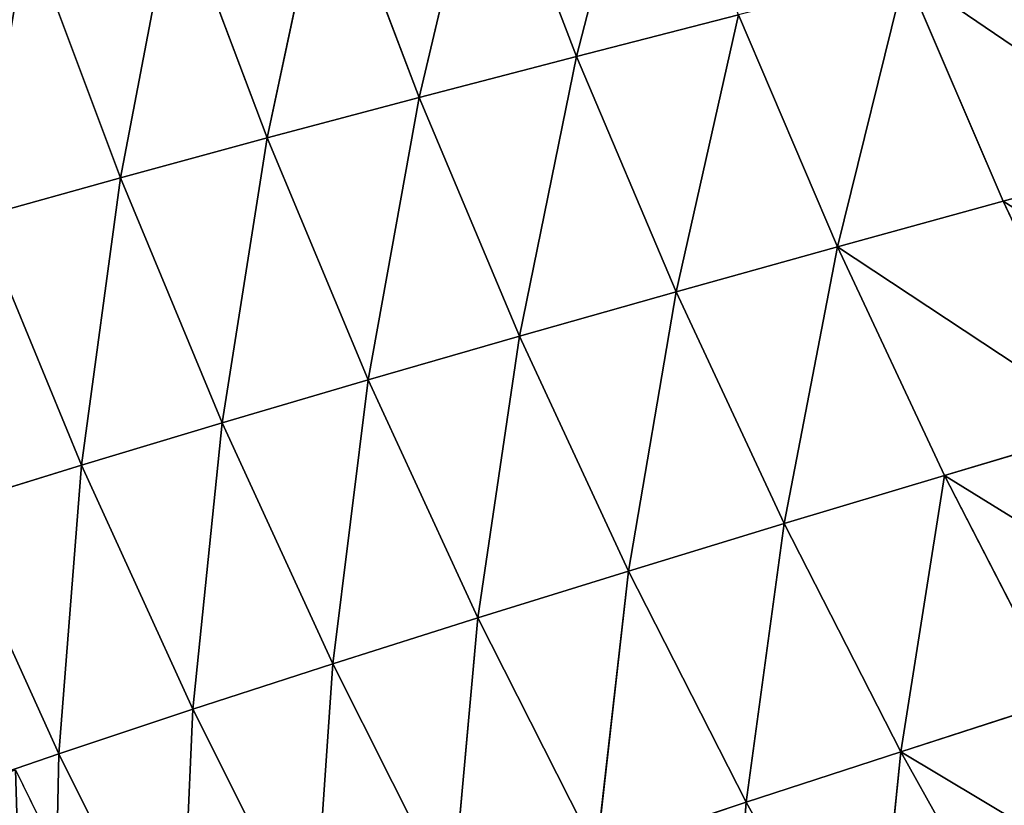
# Model space of a CAD drawing. Extents: x 0 to 605, y 0 to 400.
# Tile 92 of 256: x 39 to 60, y 121 to 138. Entities that reach past the tile are written whole.
import ezdxf

# ---------------------------------------------------------------- set-up
doc = ezdxf.new("R2010")
doc.units = 0
doc.header["$LTSCALE"] = 25.4
doc.layers.get('0').update_dxf_attribs({"linetype": 'CONTINUOUS'})

# ---------------------------------------------------------------- blocks, each defined once
blk = doc.blocks.new('ATLANTA610_-_S_STL')
at = {"color": 0}
for p, q in [((39.961, 85.932, 277.752), (37.192, 89.78, 278.702)), ((39.961, 85.932, 277.752), (37.192, 89.78, 278.702)), ((39.961, 85.932, 277.752), (39.828, 89.838, 284.008)), ((39.961, 85.932, 277.752), (39.828, 89.838, 284.008)), ((37.541, 85.879, 272.419), (39.961, 85.932, 277.752)), ((37.541, 85.879, 272.419), (39.961, 85.932, 277.752)), ((40.45, 82.183, 271.519), (37.541, 85.879, 272.419)), ((40.45, 82.183, 271.519), (37.541, 85.879, 272.419)), ((39.961, 85.932, 277.752), (42.579, 85.992, 282.997)), ((39.961, 85.932, 277.752), (42.579, 85.992, 282.997)), ((42.854, 82.235, 276.788), (39.961, 85.932, 277.752)), ((40.45, 82.183, 271.519), (39.961, 85.932, 277.752)), ((42.854, 82.235, 276.788), (39.961, 85.932, 277.752)), ((40.45, 82.183, 271.519), (39.961, 85.932, 277.752)), ((42.854, 82.235, 276.788), (42.579, 85.992, 282.997)), ((42.854, 82.235, 276.788), (42.579, 85.992, 282.997)), ((40.45, 82.183, 271.519), (42.854, 82.235, 276.788)), ((40.45, 82.183, 271.519), (42.854, 82.235, 276.788)), ((42.854, 82.235, 276.788), (45.453, 82.295, 281.97)), ((42.854, 82.235, 276.788), (45.453, 82.295, 281.97)), ((45.871, 78.693, 275.809), (42.854, 82.235, 276.788)), ((43.484, 78.643, 270.606), (42.854, 82.235, 276.788)), ((45.871, 78.693, 275.809), (42.854, 82.235, 276.788)), ((43.484, 78.643, 270.606), (42.854, 82.235, 276.788)), ((45.871, 78.693, 275.809), (45.453, 82.295, 281.97)), ((45.871, 78.693, 275.809), (45.453, 82.295, 281.97)), ((38.241, 82.138, 266.17), (40.45, 82.183, 271.519)), ((38.241, 82.138, 266.17), (40.45, 82.183, 271.519)), ((41.289, 78.6, 265.323), (38.241, 82.138, 266.17)), ((41.289, 78.6, 265.323), (38.241, 82.138, 266.17)), ((43.484, 78.643, 270.606), (40.45, 82.183, 271.519)), ((41.289, 78.6, 265.323), (40.45, 82.183, 271.519)), ((43.484, 78.643, 270.606), (40.45, 82.183, 271.519)), ((41.289, 78.6, 265.323), (40.45, 82.183, 271.519)), ((41.289, 78.6, 265.323), (43.484, 78.643, 270.606)), ((41.289, 78.6, 265.323), (43.484, 78.643, 270.606)), ((43.484, 78.643, 270.606), (45.871, 78.693, 275.809)), ((43.484, 78.643, 270.606), (45.871, 78.693, 275.809)), ((46.637, 75.261, 269.679), (43.484, 78.643, 270.606)), ((44.456, 75.222, 264.464), (43.484, 78.643, 270.606)), ((46.637, 75.261, 269.679), (43.484, 78.643, 270.606)), ((44.456, 75.222, 264.464), (43.484, 78.643, 270.606)), ((45.871, 78.693, 275.809), (48.45, 78.752, 280.928)), ((45.871, 78.693, 275.809), (48.45, 78.752, 280.928)), ((49.006, 75.309, 274.816), (45.871, 78.693, 275.809)), ((46.637, 75.261, 269.679), (45.871, 78.693, 275.809)), ((49.006, 75.309, 274.816), (45.871, 78.693, 275.809)), ((46.637, 75.261, 269.679), (45.871, 78.693, 275.809)), ((49.006, 75.309, 274.816), (48.45, 78.752, 280.928)), ((49.006, 75.309, 274.816), (48.45, 78.752, 280.928)), ((39.284, 78.566, 259.969), (41.289, 78.6, 265.323)), ((39.284, 78.566, 259.969), (41.289, 78.6, 265.323)), ((44.456, 75.222, 264.464), (41.289, 78.6, 265.323)), ((42.462, 75.192, 259.179), (41.289, 78.6, 265.323)), ((44.456, 75.222, 264.464), (41.289, 78.6, 265.323)), ((42.462, 75.192, 259.179), (41.289, 78.6, 265.323)), ((54.794, 72.14, 278.795), (54.315, 75.432, 284.834)), ((54.794, 72.14, 278.795), (54.315, 75.432, 284.834)), ((42.462, 75.192, 259.179), (44.456, 75.222, 264.464)), ((42.462, 75.192, 259.179), (44.456, 75.222, 264.464)), ((44.456, 75.222, 264.464), (46.637, 75.261, 269.679)), ((44.456, 75.222, 264.464), (46.637, 75.261, 269.679)), ((47.738, 72.005, 263.592), (44.456, 75.222, 264.464)), ((45.755, 71.979, 258.377), (44.456, 75.222, 264.464)), ((47.738, 72.005, 263.592), (44.456, 75.222, 264.464)), ((45.755, 71.979, 258.377), (44.456, 75.222, 264.464)), ((46.637, 75.261, 269.679), (49.006, 75.309, 274.816)), ((46.637, 75.261, 269.679), (49.006, 75.309, 274.816)), ((49.904, 72.04, 268.738), (46.637, 75.261, 269.679)), ((47.738, 72.005, 263.592), (46.637, 75.261, 269.679)), ((49.904, 72.04, 268.738), (46.637, 75.261, 269.679)), ((47.738, 72.005, 263.592), (46.637, 75.261, 269.679)), ((49.006, 75.309, 274.816), (51.565, 75.366, 279.87)), ((49.006, 75.309, 274.816), (51.565, 75.366, 279.87)), ((52.256, 72.086, 273.808), (49.006, 75.309, 274.816)), ((49.904, 72.04, 268.738), (49.006, 75.309, 274.816)), ((52.256, 72.086, 273.808), (49.006, 75.309, 274.816)), ((49.904, 72.04, 268.738), (49.006, 75.309, 274.816)), ((52.256, 72.086, 273.808), (51.565, 75.366, 279.87)), ((51.565, 75.366, 279.87), (54.794, 72.14, 278.795)), ((52.256, 72.086, 273.808), (51.565, 75.366, 279.87)), ((51.565, 75.366, 279.87), (54.794, 72.14, 278.795)), ((47.738, 72.005, 263.592), (49.904, 72.04, 268.738)), ((47.738, 72.005, 263.592), (49.904, 72.04, 268.738)), ((49.904, 72.04, 268.738), (52.256, 72.086, 273.808)), ((49.904, 72.04, 268.738), (52.256, 72.086, 273.808)), ((53.282, 68.983, 267.782), (49.904, 72.04, 268.738)), ((51.13, 68.951, 262.706), (49.904, 72.04, 268.738)), ((53.282, 68.983, 267.782), (49.904, 72.04, 268.738)), ((51.13, 68.951, 262.706), (49.904, 72.04, 268.738)), ((52.256, 72.086, 273.808), (54.794, 72.14, 278.795)), ((52.256, 72.086, 273.808), (54.794, 72.14, 278.795)), ((55.614, 69.024, 272.783), (52.256, 72.086, 273.808)), ((53.282, 68.983, 267.782), (52.256, 72.086, 273.808)), ((55.614, 69.024, 272.783), (52.256, 72.086, 273.808)), ((53.282, 68.983, 267.782), (52.256, 72.086, 273.808)), ((54.794, 72.14, 278.795), (57.519, 72.204, 283.695)), ((54.794, 72.14, 278.795), (57.519, 72.204, 283.695)), ((55.614, 69.024, 272.783), (54.794, 72.14, 278.795)), ((54.794, 72.14, 278.795), (58.13, 69.076, 277.704)), ((55.614, 69.024, 272.783), (54.794, 72.14, 278.795)), ((54.794, 72.14, 278.795), (58.13, 69.076, 277.704)), ((58.13, 69.076, 277.704), (57.519, 72.204, 283.695)), ((58.13, 69.076, 277.704), (57.519, 72.204, 283.695)), ((45.755, 71.979, 258.377), (47.738, 72.005, 263.592)), ((45.755, 71.979, 258.377), (47.738, 72.005, 263.592)), ((51.13, 68.951, 262.706), (47.738, 72.005, 263.592)), ((49.16, 68.93, 257.563), (47.738, 72.005, 263.592)), ((51.13, 68.951, 262.706), (47.738, 72.005, 263.592)), ((49.16, 68.93, 257.563), (47.738, 72.005, 263.592)), ((55.614, 69.024, 272.783), (58.13, 69.076, 277.704)), ((55.614, 69.024, 272.783), (58.13, 69.076, 277.704)), ((58.13, 69.076, 277.704), (60.83, 69.137, 282.537)), ((58.13, 69.076, 277.704), (60.83, 69.137, 282.537)), ((59.077, 66.127, 271.742), (58.13, 69.076, 277.704)), ((58.13, 69.076, 277.704), (61.569, 66.175, 276.594)), ((59.077, 66.127, 271.742), (58.13, 69.076, 277.704)), ((58.13, 69.076, 277.704), (61.569, 66.175, 276.594)), ((49.16, 68.93, 257.563), (51.13, 68.951, 262.706)), ((49.16, 68.93, 257.563), (51.13, 68.951, 262.706)), ((51.13, 68.951, 262.706), (53.282, 68.983, 267.782)), ((51.13, 68.951, 262.706), (53.282, 68.983, 267.782)), ((54.628, 66.062, 261.807), (51.13, 68.951, 262.706)), ((52.67, 66.045, 256.736), (51.13, 68.951, 262.706)), ((54.628, 66.062, 261.807), (51.13, 68.951, 262.706)), ((52.67, 66.045, 256.736), (51.13, 68.951, 262.706)), ((53.282, 68.983, 267.782), (55.614, 69.024, 272.783)), ((53.282, 68.983, 267.782), (55.614, 69.024, 272.783)), ((56.763, 66.089, 266.811), (53.282, 68.983, 267.782)), ((54.628, 66.062, 261.807), (53.282, 68.983, 267.782)), ((56.763, 66.089, 266.811), (53.282, 68.983, 267.782)), ((54.628, 66.062, 261.807), (53.282, 68.983, 267.782)), ((59.077, 66.127, 271.742), (55.614, 69.024, 272.783)), ((56.763, 66.089, 266.811), (55.614, 69.024, 272.783)), ((59.077, 66.127, 271.742), (55.614, 69.024, 272.783)), ((56.763, 66.089, 266.811), (55.614, 69.024, 272.783)), ((54.628, 66.062, 261.807), (56.763, 66.089, 266.811)), ((54.628, 66.062, 261.807), (56.763, 66.089, 266.811)), ((56.763, 66.089, 266.811), (59.077, 66.127, 271.742)), ((56.763, 66.089, 266.811), (59.077, 66.127, 271.742)), ((60.342, 63.355, 265.826), (56.763, 66.089, 266.811)), ((58.224, 63.332, 260.894), (56.763, 66.089, 266.811)), ((60.342, 63.355, 265.826), (56.763, 66.089, 266.811)), ((58.224, 63.332, 260.894), (56.763, 66.089, 266.811)), ((59.077, 66.127, 271.742), (61.569, 66.175, 276.594)), ((59.077, 66.127, 271.742), (61.569, 66.175, 276.594)), ((62.635, 63.389, 270.685), (59.077, 66.127, 271.742)), ((62.635, 63.389, 270.685), (59.077, 66.127, 271.742)), ((58.224, 63.332, 260.894), (60.342, 63.355, 265.826)), ((58.224, 63.332, 260.894), (60.342, 63.355, 265.826)), ((60.342, 63.355, 265.826), (62.635, 63.389, 270.685)), ((60.342, 63.355, 265.826), (62.635, 63.389, 270.685)), ((64.011, 60.778, 264.825), (60.342, 63.355, 265.826)), ((64.011, 60.778, 264.825), (60.342, 63.355, 265.826)), ((39.023, 0.066, 278.095), (41.468, 0.066, 283.073))]:
    blk.add_line(p, q, dxfattribs=at)
mesh = blk.add_polyface(dxfattribs=at)
corners = [(37.2, 93.829, 285.006), (39.828, 89.838, 284.008), (37.192, 89.78, 278.702)]
mesh.append_faces([[corners[k] for k in face] for face in [(0, 1, 2)]], dxfattribs={"color": 0})
mesh = blk.add_polyface(dxfattribs=at)
corners = [(39.828, 89.838, 284.008), (39.961, 85.932, 277.752), (37.192, 89.78, 278.702)]
mesh.append_faces([[corners[k] for k in face] for face in [(0, 1, 2)]], dxfattribs={"color": 0})
mesh = blk.add_polyface(dxfattribs=at)
corners = [(37.192, 89.78, 278.702), (39.961, 85.932, 277.752), (37.541, 85.879, 272.419)]
mesh.append_faces([[corners[k] for k in face] for face in [(0, 1, 2)]], dxfattribs={"color": 0})
mesh = blk.add_polyface(dxfattribs=at)
corners = [(39.828, 89.838, 284.008), (42.579, 85.992, 282.997), (39.961, 85.932, 277.752)]
mesh.append_faces([[corners[k] for k in face] for face in [(0, 1, 2)]], dxfattribs={"color": 0})
mesh = blk.add_polyface(dxfattribs=at)
corners = [(39.961, 85.932, 277.752), (40.45, 82.183, 271.519), (37.541, 85.879, 272.419)]
mesh.append_faces([[corners[k] for k in face] for face in [(0, 1, 2)]], dxfattribs={"color": 0})
mesh = blk.add_polyface(dxfattribs=at)
corners = [(37.541, 85.879, 272.419), (40.45, 82.183, 271.519), (38.241, 82.138, 266.17)]
mesh.append_faces([[corners[k] for k in face] for face in [(0, 1, 2)]], dxfattribs={"color": 0})
mesh = blk.add_polyface(dxfattribs=at)
corners = [(42.579, 85.992, 282.997), (42.854, 82.235, 276.788), (39.961, 85.932, 277.752)]
mesh.append_faces([[corners[k] for k in face] for face in [(0, 1, 2)]], dxfattribs={"color": 0})
mesh = blk.add_polyface(dxfattribs=at)
corners = [(39.961, 85.932, 277.752), (42.854, 82.235, 276.788), (40.45, 82.183, 271.519)]
mesh.append_faces([[corners[k] for k in face] for face in [(0, 1, 2)]], dxfattribs={"color": 0})
mesh = blk.add_polyface(dxfattribs=at)
corners = [(42.579, 85.992, 282.997), (45.453, 82.295, 281.97), (42.854, 82.235, 276.788)]
mesh.append_faces([[corners[k] for k in face] for face in [(0, 1, 2)]], dxfattribs={"color": 0})
mesh = blk.add_polyface(dxfattribs=at)
corners = [(42.854, 82.235, 276.788), (43.484, 78.643, 270.606), (40.45, 82.183, 271.519)]
mesh.append_faces([[corners[k] for k in face] for face in [(0, 1, 2)]], dxfattribs={"color": 0})
mesh = blk.add_polyface(dxfattribs=at)
corners = [(45.453, 82.295, 281.97), (45.871, 78.693, 275.809), (42.854, 82.235, 276.788)]
mesh.append_faces([[corners[k] for k in face] for face in [(0, 1, 2)]], dxfattribs={"color": 0})
mesh = blk.add_polyface(dxfattribs=at)
corners = [(42.854, 82.235, 276.788), (45.871, 78.693, 275.809), (43.484, 78.643, 270.606)]
mesh.append_faces([[corners[k] for k in face] for face in [(0, 1, 2)]], dxfattribs={"color": 0})
mesh = blk.add_polyface(dxfattribs=at)
corners = [(45.453, 82.295, 281.97), (48.45, 78.752, 280.928), (45.871, 78.693, 275.809)]
mesh.append_faces([[corners[k] for k in face] for face in [(0, 1, 2)]], dxfattribs={"color": 0})
mesh = blk.add_polyface(dxfattribs=at)
corners = [(38.241, 82.138, 266.17), (39.284, 78.566, 259.969), (36.225, 82.1, 260.748)]
mesh.append_faces([[corners[k] for k in face] for face in [(0, 1, 2)]], dxfattribs={"color": 0})
mesh = blk.add_polyface(dxfattribs=at)
corners = [(40.45, 82.183, 271.519), (41.289, 78.6, 265.323), (38.241, 82.138, 266.17)]
mesh.append_faces([[corners[k] for k in face] for face in [(0, 1, 2)]], dxfattribs={"color": 0})
mesh = blk.add_polyface(dxfattribs=at)
corners = [(38.241, 82.138, 266.17), (41.289, 78.6, 265.323), (39.284, 78.566, 259.969)]
mesh.append_faces([[corners[k] for k in face] for face in [(0, 1, 2)]], dxfattribs={"color": 0})
mesh = blk.add_polyface(dxfattribs=at)
corners = [(40.45, 82.183, 271.519), (43.484, 78.643, 270.606), (41.289, 78.6, 265.323)]
mesh.append_faces([[corners[k] for k in face] for face in [(0, 1, 2)]], dxfattribs={"color": 0})
mesh = blk.add_polyface(dxfattribs=at)
corners = [(43.484, 78.643, 270.606), (44.456, 75.222, 264.464), (41.289, 78.6, 265.323)]
mesh.append_faces([[corners[k] for k in face] for face in [(0, 1, 2)]], dxfattribs={"color": 0})
mesh = blk.add_polyface(dxfattribs=at)
corners = [(45.871, 78.693, 275.809), (46.637, 75.261, 269.679), (43.484, 78.643, 270.606)]
mesh.append_faces([[corners[k] for k in face] for face in [(0, 1, 2)]], dxfattribs={"color": 0})
mesh = blk.add_polyface(dxfattribs=at)
corners = [(43.484, 78.643, 270.606), (46.637, 75.261, 269.679), (44.456, 75.222, 264.464)]
mesh.append_faces([[corners[k] for k in face] for face in [(0, 1, 2)]], dxfattribs={"color": 0})
mesh = blk.add_polyface(dxfattribs=at)
corners = [(48.45, 78.752, 280.928), (49.006, 75.309, 274.816), (45.871, 78.693, 275.809)]
mesh.append_faces([[corners[k] for k in face] for face in [(0, 1, 2)]], dxfattribs={"color": 0})
mesh = blk.add_polyface(dxfattribs=at)
corners = [(45.871, 78.693, 275.809), (49.006, 75.309, 274.816), (46.637, 75.261, 269.679)]
mesh.append_faces([[corners[k] for k in face] for face in [(0, 1, 2)]], dxfattribs={"color": 0})
mesh = blk.add_polyface(dxfattribs=at)
corners = [(48.45, 78.752, 280.928), (51.565, 75.366, 279.87), (49.006, 75.309, 274.816)]
mesh.append_faces([[corners[k] for k in face] for face in [(0, 1, 2)]], dxfattribs={"color": 0})
mesh = blk.add_polyface(dxfattribs=at)
corners = [(41.289, 78.6, 265.323), (42.462, 75.192, 259.179), (39.284, 78.566, 259.969)]
mesh.append_faces([[corners[k] for k in face] for face in [(0, 1, 2)]], dxfattribs={"color": 0})
mesh = blk.add_polyface(dxfattribs=at)
corners = [(41.289, 78.6, 265.323), (44.456, 75.222, 264.464), (42.462, 75.192, 259.179)]
mesh.append_faces([[corners[k] for k in face] for face in [(0, 1, 2)]], dxfattribs={"color": 0})
mesh = blk.add_polyface(dxfattribs=at)
corners = [(54.315, 75.432, 284.834), (54.794, 72.14, 278.795), (51.565, 75.366, 279.87)]
mesh.append_faces([[corners[k] for k in face] for face in [(0, 1, 2)]], dxfattribs={"color": 0})
mesh = blk.add_polyface(dxfattribs=at)
corners = [(54.315, 75.432, 284.834), (57.519, 72.204, 283.695), (54.794, 72.14, 278.795)]
mesh.append_faces([[corners[k] for k in face] for face in [(0, 1, 2)]], dxfattribs={"color": 0})
mesh = blk.add_polyface(dxfattribs=at)
corners = [(44.456, 75.222, 264.464), (45.755, 71.979, 258.377), (42.462, 75.192, 259.179)]
mesh.append_faces([[corners[k] for k in face] for face in [(0, 1, 2)]], dxfattribs={"color": 0})
mesh = blk.add_polyface(dxfattribs=at)
corners = [(46.637, 75.261, 269.679), (47.738, 72.005, 263.592), (44.456, 75.222, 264.464)]
mesh.append_faces([[corners[k] for k in face] for face in [(0, 1, 2)]], dxfattribs={"color": 0})
mesh = blk.add_polyface(dxfattribs=at)
corners = [(44.456, 75.222, 264.464), (47.738, 72.005, 263.592), (45.755, 71.979, 258.377)]
mesh.append_faces([[corners[k] for k in face] for face in [(0, 1, 2)]], dxfattribs={"color": 0})
mesh = blk.add_polyface(dxfattribs=at)
corners = [(49.006, 75.309, 274.816), (49.904, 72.04, 268.738), (46.637, 75.261, 269.679)]
mesh.append_faces([[corners[k] for k in face] for face in [(0, 1, 2)]], dxfattribs={"color": 0})
mesh = blk.add_polyface(dxfattribs=at)
corners = [(46.637, 75.261, 269.679), (49.904, 72.04, 268.738), (47.738, 72.005, 263.592)]
mesh.append_faces([[corners[k] for k in face] for face in [(0, 1, 2)]], dxfattribs={"color": 0})
mesh = blk.add_polyface(dxfattribs=at)
corners = [(51.565, 75.366, 279.87), (52.256, 72.086, 273.808), (49.006, 75.309, 274.816)]
mesh.append_faces([[corners[k] for k in face] for face in [(0, 1, 2)]], dxfattribs={"color": 0})
mesh = blk.add_polyface(dxfattribs=at)
corners = [(49.006, 75.309, 274.816), (52.256, 72.086, 273.808), (49.904, 72.04, 268.738)]
mesh.append_faces([[corners[k] for k in face] for face in [(0, 1, 2)]], dxfattribs={"color": 0})
mesh = blk.add_polyface(dxfattribs=at)
corners = [(51.565, 75.366, 279.87), (54.794, 72.14, 278.795), (52.256, 72.086, 273.808)]
mesh.append_faces([[corners[k] for k in face] for face in [(0, 1, 2)]], dxfattribs={"color": 0})
mesh = blk.add_polyface(dxfattribs=at)
corners = [(49.904, 72.04, 268.738), (51.13, 68.951, 262.706), (47.738, 72.005, 263.592)]
mesh.append_faces([[corners[k] for k in face] for face in [(0, 1, 2)]], dxfattribs={"color": 0})
mesh = blk.add_polyface(dxfattribs=at)
corners = [(52.256, 72.086, 273.808), (53.282, 68.983, 267.782), (49.904, 72.04, 268.738)]
mesh.append_faces([[corners[k] for k in face] for face in [(0, 1, 2)]], dxfattribs={"color": 0})
mesh = blk.add_polyface(dxfattribs=at)
corners = [(49.904, 72.04, 268.738), (53.282, 68.983, 267.782), (51.13, 68.951, 262.706)]
mesh.append_faces([[corners[k] for k in face] for face in [(0, 1, 2)]], dxfattribs={"color": 0})
mesh = blk.add_polyface(dxfattribs=at)
corners = [(54.794, 72.14, 278.795), (55.614, 69.024, 272.783), (52.256, 72.086, 273.808)]
mesh.append_faces([[corners[k] for k in face] for face in [(0, 1, 2)]], dxfattribs={"color": 0})
mesh = blk.add_polyface(dxfattribs=at)
corners = [(52.256, 72.086, 273.808), (55.614, 69.024, 272.783), (53.282, 68.983, 267.782)]
mesh.append_faces([[corners[k] for k in face] for face in [(0, 1, 2)]], dxfattribs={"color": 0})
mesh = blk.add_polyface(dxfattribs=at)
corners = [(57.519, 72.204, 283.695), (58.13, 69.076, 277.704), (54.794, 72.14, 278.795)]
mesh.append_faces([[corners[k] for k in face] for face in [(0, 1, 2)]], dxfattribs={"color": 0})
mesh = blk.add_polyface(dxfattribs=at)
corners = [(54.794, 72.14, 278.795), (58.13, 69.076, 277.704), (55.614, 69.024, 272.783)]
mesh.append_faces([[corners[k] for k in face] for face in [(0, 1, 2)]], dxfattribs={"color": 0})
mesh = blk.add_polyface(dxfattribs=at)
corners = [(57.519, 72.204, 283.695), (60.83, 69.137, 282.537), (58.13, 69.076, 277.704)]
mesh.append_faces([[corners[k] for k in face] for face in [(0, 1, 2)]], dxfattribs={"color": 0})
mesh = blk.add_polyface(dxfattribs=at)
corners = [(47.738, 72.005, 263.592), (49.16, 68.93, 257.563), (45.755, 71.979, 258.377)]
mesh.append_faces([[corners[k] for k in face] for face in [(0, 1, 2)]], dxfattribs={"color": 0})
mesh = blk.add_polyface(dxfattribs=at)
corners = [(47.738, 72.005, 263.592), (51.13, 68.951, 262.706), (49.16, 68.93, 257.563)]
mesh.append_faces([[corners[k] for k in face] for face in [(0, 1, 2)]], dxfattribs={"color": 0})
mesh = blk.add_polyface(dxfattribs=at)
corners = [(58.13, 69.076, 277.704), (59.077, 66.127, 271.742), (55.614, 69.024, 272.783)]
mesh.append_faces([[corners[k] for k in face] for face in [(0, 1, 2)]], dxfattribs={"color": 0})
mesh = blk.add_polyface(dxfattribs=at)
corners = [(58.13, 69.076, 277.704), (64.242, 66.233, 281.361), (61.569, 66.175, 276.594), (60.83, 69.137, 282.537)]
mesh.append_faces([[corners[k] for k in face] for face in [(0, 1, 2), (1, 0, 3)]], dxfattribs={"vtx0": -1, "color": 0})
mesh = blk.add_polyface(dxfattribs=at)
corners = [(58.13, 69.076, 277.704), (61.569, 66.175, 276.594), (59.077, 66.127, 271.742)]
mesh.append_faces([[corners[k] for k in face] for face in [(0, 1, 2)]], dxfattribs={"color": 0})
mesh = blk.add_polyface(dxfattribs=at)
corners = [(51.13, 68.951, 262.706), (52.67, 66.045, 256.736), (49.16, 68.93, 257.563)]
mesh.append_faces([[corners[k] for k in face] for face in [(0, 1, 2)]], dxfattribs={"color": 0})
mesh = blk.add_polyface(dxfattribs=at)
corners = [(53.282, 68.983, 267.782), (54.628, 66.062, 261.807), (51.13, 68.951, 262.706)]
mesh.append_faces([[corners[k] for k in face] for face in [(0, 1, 2)]], dxfattribs={"color": 0})
mesh = blk.add_polyface(dxfattribs=at)
corners = [(51.13, 68.951, 262.706), (54.628, 66.062, 261.807), (52.67, 66.045, 256.736)]
mesh.append_faces([[corners[k] for k in face] for face in [(0, 1, 2)]], dxfattribs={"color": 0})
mesh = blk.add_polyface(dxfattribs=at)
corners = [(55.614, 69.024, 272.783), (56.763, 66.089, 266.811), (53.282, 68.983, 267.782)]
mesh.append_faces([[corners[k] for k in face] for face in [(0, 1, 2)]], dxfattribs={"color": 0})
mesh = blk.add_polyface(dxfattribs=at)
corners = [(53.282, 68.983, 267.782), (56.763, 66.089, 266.811), (54.628, 66.062, 261.807)]
mesh.append_faces([[corners[k] for k in face] for face in [(0, 1, 2)]], dxfattribs={"color": 0})
mesh = blk.add_polyface(dxfattribs=at)
corners = [(55.614, 69.024, 272.783), (59.077, 66.127, 271.742), (56.763, 66.089, 266.811)]
mesh.append_faces([[corners[k] for k in face] for face in [(0, 1, 2)]], dxfattribs={"color": 0})
mesh = blk.add_polyface(dxfattribs=at)
corners = [(56.763, 66.089, 266.811), (58.224, 63.332, 260.894), (54.628, 66.062, 261.807)]
mesh.append_faces([[corners[k] for k in face] for face in [(0, 1, 2)]], dxfattribs={"color": 0})
mesh = blk.add_polyface(dxfattribs=at)
corners = [(56.763, 66.089, 266.811), (62.635, 63.389, 270.685), (60.342, 63.355, 265.826), (59.077, 66.127, 271.742)]
mesh.append_faces([[corners[k] for k in face] for face in [(0, 1, 2), (1, 0, 3)]], dxfattribs={"vtx0": -1, "color": 0})
mesh = blk.add_polyface(dxfattribs=at)
corners = [(56.763, 66.089, 266.811), (60.342, 63.355, 265.826), (58.224, 63.332, 260.894)]
mesh.append_faces([[corners[k] for k in face] for face in [(0, 1, 2)]], dxfattribs={"color": 0})
mesh = blk.add_polyface(dxfattribs=at)
corners = [(59.077, 66.127, 271.742), (65.103, 63.434, 275.468), (62.635, 63.389, 270.685), (61.569, 66.175, 276.594)]
mesh.append_faces([[corners[k] for k in face] for face in [(0, 1, 2), (1, 0, 3)]], dxfattribs={"vtx0": -1, "color": 0})
mesh = blk.add_polyface(dxfattribs=at)
corners = [(58.224, 63.332, 260.894), (64.011, 60.778, 264.825), (61.911, 60.759, 259.967), (60.342, 63.355, 265.826)]
mesh.append_faces([[corners[k] for k in face] for face in [(0, 1, 2), (1, 0, 3)]], dxfattribs={"vtx0": -1, "color": 0})
mesh = blk.add_polyface(dxfattribs=at)
corners = [(60.342, 63.355, 265.826), (66.282, 60.809, 269.612), (64.011, 60.778, 264.825), (62.635, 63.389, 270.685)]
mesh.append_faces([[corners[k] for k in face] for face in [(0, 1, 2), (1, 0, 3)]], dxfattribs={"vtx0": -1, "color": 0})
mesh = blk.add_polyface(dxfattribs=at)
corners = [(39.209, 7.147, 283.97), (39.023, 0.066, 278.095), (41.468, 0.066, 283.073), (36.727, 7.148, 278.926)]
mesh.append_faces([[corners[k] for k in face] for face in [(0, 1, 2), (1, 0, 3)]], dxfattribs={"vtx0": -1, "color": 0})

msp = doc.modelspace()

# ---------------------------------------------------------------- block references
at = {"color": 254, "extrusion": (0, -1, 5.55112e-17)}
msp.add_blockref('ATLANTA610_-_S_STL', (-0.269, -0.066, -399.883), dxfattribs=at)

doc.saveas('drawing.dxf')
